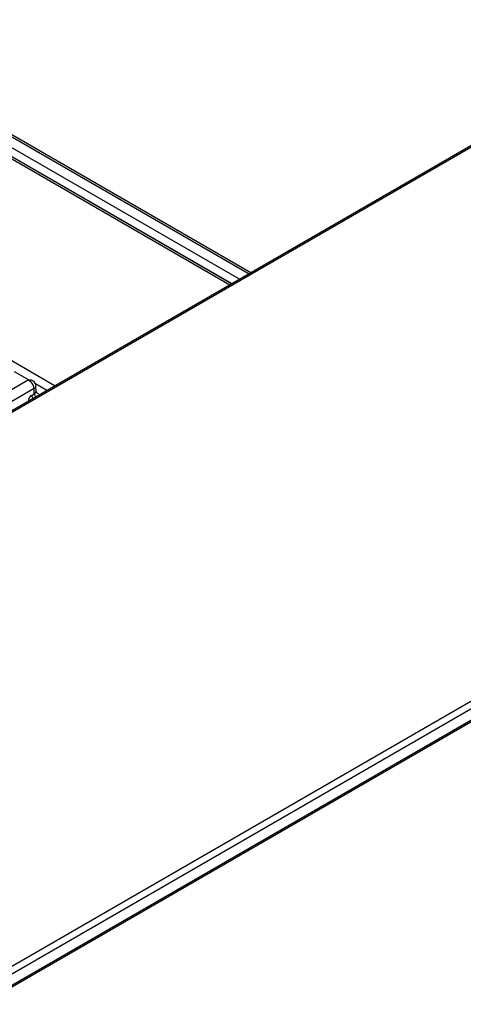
# Model space of a CAD drawing. Header units: millimetres. Extents: x 14 to 274, y 0 to 191.
# Tile 51 of 59: x 236 to 245, y 138 to 158. Entities that reach past the tile are written whole.
import ezdxf

# ---------------------------------------------------------------- set-up
doc = ezdxf.new("R2010")
doc.units = ezdxf.units.MM
doc.layers.add('134.136_BW4_CTM-', color=7, linetype='Continuous')
doc.layers.add('Standard', color=7, linetype='Continuous')

# ---------------------------------------------------------------- blocks, each defined once
blk = doc.blocks.new('SE')
at = {"layer": '134.136_BW4_CTM-', "color": 7, "linetype": 'Continuous'}
for p, q in [((51.665, 78.111), (42.43, 83.443)), ((43.348, 82.873), (51.63, 78.091)), ((51.825, 78.204), (43.557, 82.977)), ((43.834, 83.04), (52.017, 78.315)), ((52.053, 78.335), (43.894, 83.045)), ((43.481, 82.845), (51.672, 78.116)), ((58.773, 82.215), (30.428, 65.85)), ((58.823, 82.21), (30.478, 65.845)), ((39.824, 80.838), (48.106, 76.057)), ((40.155, 60.259), (68.5, 76.623)), ((68.57, 76.505), (40.226, 60.14)), ((68.814, 76.418), (40.469, 60.053)), ((68.864, 76.413), (40.519, 60.048)), ((47.579, 76.168), (47.282, 76.339)), ((47.533, 76.152), (45.445, 74.947)), ((47.681, 75.998), (45.593, 74.792)), ((47.682, 75.892), (47.681, 75.998)), ((47.939, 75.96), (47.707, 76.094)), ((47.718, 75.942), (47.716, 76.048)), ((47.722, 75.927), (47.717, 75.935)), ((47.628, 75.861), (47.682, 75.892))]:
    blk.add_line(p, q, dxfattribs=at)
for centre, radius, start, end in [((47.594, 76.047), 0.122, 0.866, 120), ((47.711, 75.732), 0.154, 122.8771, 177.4091), ((47.706, 75.865), 0.0782, 183.4049, 236.8838), ((47.76, 75.897), 0.0782, 183.4052, 236.8835)]:
    blk.add_arc(centre, radius, start, end, dxfattribs=at)
for major_axis, ratio, start_param in [((0.061, -0.106), 0.57735, 0.794125), ((-0.122, -0.002), 0.577306, 2.347507)]:
    blk.add_ellipse((47.594, 76.047), major_axis=major_axis, ratio=ratio, start_param=start_param, end_param=3.141593, dxfattribs=at)
for points, knots in [([(47.682, 75.892), (47.685, 75.894), (47.69, 75.897), (47.697, 75.902), (47.702, 75.907), (47.707, 75.913), (47.711, 75.919), (47.714, 75.924), (47.716, 75.93), (47.718, 75.936), (47.718, 75.94), (47.718, 75.942)], [0, 0, 0, 0, 0.116518, 0.231684, 0.345498, 0.45796, 0.56907, 0.678829, 0.787237, 0.894294, 1, 1, 1, 1]), ([(47.718, 75.942), (47.718, 75.933), (47.728, 75.91), (47.756, 75.902), (47.768, 75.902)], [0, 0, 0, 0, 0.496966, 1, 1, 1, 1])]:
    blk.add_open_spline(points, degree=3, knots=knots, dxfattribs=at)

msp = doc.modelspace()

# ---------------------------------------------------------------- block references
at = {"layer": 'Standard', "color": 7}
msp.add_blockref('SE', (189.0536, 74.4965), dxfattribs=at)

doc.saveas('drawing.dxf')
